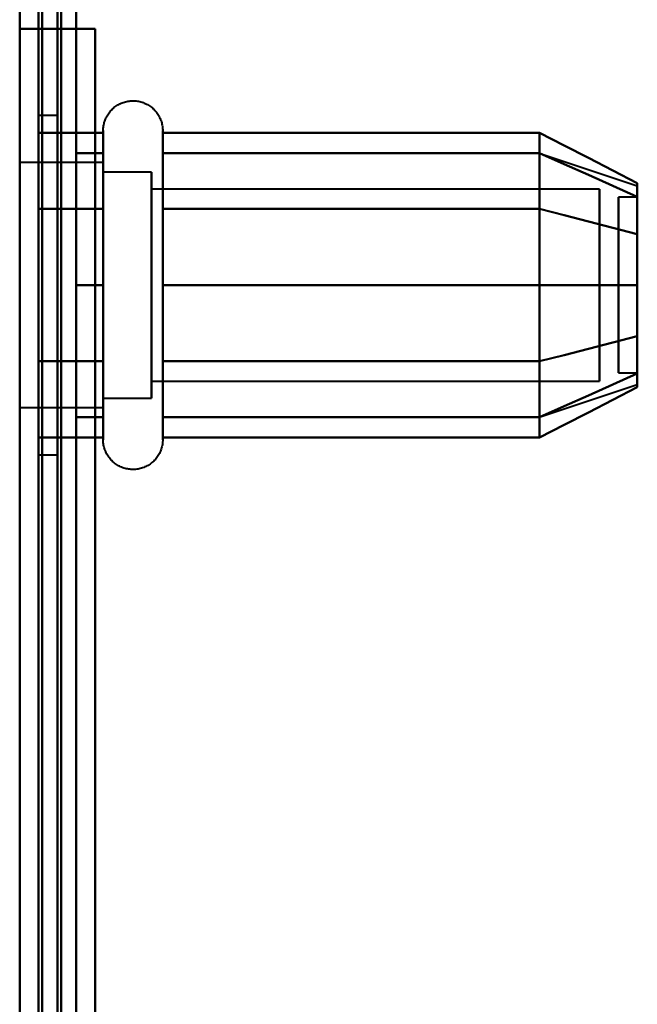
# Model space of a CAD drawing. Header units: millimetres. Extents: x -1352 to 2139, y -120 to 1046.
# Tile 13 of 77: x -585 to -569, y 265 to 291. Entities that reach past the tile are written whole.
import ezdxf

# ---------------------------------------------------------------- set-up
doc = ezdxf.new("R2010")
doc.units = ezdxf.units.MM
doc.layers.add('G-IMPT', color=8, linetype='Continuous', lineweight=40)

# ---------------------------------------------------------------- blocks, each defined once
blk = doc.blocks.new('NEXA 1000 CALQUES_dwg-755156-Avant')
at = {"layer": 'G-IMPT'}
for p, q in [((-585, 972.772), (-585, 128.972)), ((-584.5, 184.872), (-584.5, 501.872)), ((-584.5, 501.872), (-584.5, 184.872)), ((-584.5, 501.872), (-584.5, 184.872)), ((-584.5, 184.872), (-584.5, 343.372)), ((-584.4, 291.172), (-585, 291.172)), ((-585, 291.172), (-584.4, 291.172)), ((-585, 287.872), (-585, 291.172)), ((-584, 288.872), (-584.5, 288.872)), ((-584.5, 279.872), (-584.5, 288.872)), ((-584.5, 279.872), (-584.5, 288.872)), ((-584.5, 288.872), (-584.5, 284.372)), ((-584.5, 288.872), (-584.5, 284.372)), ((-584, 284.372), (-584, 288.872)), ((-584, 288.872), (-584, 284.372)), ((-582.785, 286.422), (-582.785, 288.472)), ((-582.785, 286.422), (-582.785, 288.472)), ((-581.204, 288.472), (-581.204, 286.422)), ((-581.204, 288.472), (-581.204, 286.422)), ((-582.785, 282.322), (-582.785, 287.923)), ((-582.785, 280.272), (-582.785, 287.923)), ((-581.204, 287.923), (-581.204, 282.322)), ((-581.204, 287.923), (-581.204, 280.272)), ((-571.189, 287.867), (-568.611, 287.008)), ((-582.785, 287.622), (-585, 287.622)), ((-582.785, 287.622), (-585, 287.622)), ((-582.785, 287.622), (-582.785, 282.747)), ((-582.785, 285.997), (-582.785, 287.622)), ((-582.785, 287.622), (-582.785, 281.558)), ((-582.785, 285.997), (-582.785, 287.622)), ((-581.5, 287.372), (-582.785, 287.372)), ((-581.5, 287.372), (-582.785, 287.372)), ((-582.785, 287.372), (-582.785, 282.872)), ((-582.785, 282.872), (-582.785, 287.372)), ((-582.785, 287.372), (-582.785, 281.774)), ((-582.785, 281.774), (-582.785, 287.372)), ((-581.5, 287.372), (-581.5, 281.774)), ((-581.5, 282.872), (-581.5, 287.372)), ((-581.5, 287.372), (-581.5, 282.872)), ((-581.5, 281.774), (-581.5, 287.372)), ((-582.785, 281.122), (-582.785, 287.187)), ((-582.785, 287.187), (-582.785, 281.122)), ((-582.785, 282.747), (-582.785, 287.187)), ((-582.785, 286.97), (-582.785, 281.372)), ((-582.785, 281.372), (-582.785, 286.97)), ((-581.5, 286.97), (-581.5, 281.372)), ((-581.5, 282.872), (-581.5, 286.97)), ((-569.611, 286.921), (-581.5, 286.921)), ((-569.611, 286.921), (-581.5, 286.921)), ((-581.5, 286.921), (-581.5, 282.165)), ((-581.5, 282.165), (-581.5, 286.921)), ((-581.5, 286.921), (-581.5, 283.098)), ((-581.5, 283.098), (-581.5, 286.921)), ((-569.611, 286.921), (-569.611, 282.165)), ((-569.611, 282.165), (-569.611, 286.921)), ((-569.611, 286.921), (-569.611, 283.098)), ((-569.611, 283.098), (-569.611, 286.921)), ((-581.5, 286.579), (-581.5, 281.824)), ((-581.5, 281.824), (-581.5, 286.579)), ((-569.611, 286.579), (-569.611, 281.824)), ((-569.611, 281.824), (-569.611, 286.579)), ((-568.611, 286.702), (-569.111, 286.702)), ((-568.611, 286.702), (-569.111, 286.702)), ((-569.111, 284.14), (-569.111, 286.702)), ((-569.111, 286.702), (-569.111, 284.14)), ((-569.111, 283.414), (-569.111, 286.702)), ((-569.111, 286.702), (-569.111, 283.414)), ((-568.611, 284.14), (-568.611, 286.702)), ((-568.611, 286.702), (-568.611, 284.14)), ((-568.611, 283.414), (-568.611, 286.702)), ((-568.611, 286.702), (-568.611, 283.414)), ((-582.785, 280.272), (-582.785, 286.422)), ((-582.785, 280.822), (-582.785, 286.422)), ((-581.204, 286.422), (-581.204, 280.272)), ((-581.204, 286.422), (-581.204, 280.822)), ((-582.785, 285.997), (-582.785, 281.122)), ((-582.785, 281.558), (-582.785, 285.997)), ((-582.785, 281.122), (-582.785, 285.997)), ((-582.785, 285.872), (-582.785, 281.372)), ((-582.785, 281.372), (-582.785, 285.872)), ((-581.5, 281.774), (-581.5, 285.872)), ((-581.5, 285.872), (-581.5, 281.372)), ((-581.5, 285.646), (-581.5, 281.824)), ((-581.5, 281.824), (-581.5, 285.646)), ((-569.611, 285.646), (-569.611, 281.824)), ((-569.611, 281.824), (-569.611, 285.646)), ((-569.111, 282.042), (-569.111, 285.331)), ((-569.111, 285.331), (-569.111, 282.042)), ((-568.611, 282.042), (-568.611, 285.331)), ((-568.611, 285.331), (-568.611, 282.042)), ((-569.111, 282.042), (-569.111, 284.604)), ((-569.111, 284.604), (-569.111, 282.042)), ((-568.611, 282.042), (-568.611, 284.604)), ((-568.611, 284.604), (-568.611, 282.042)), ((-584.5, 284.372), (-584.5, 279.872)), ((-584, 279.872), (-584, 284.372)), ((-584, 284.372), (-584, 279.872)), ((-581.5, 281.372), (-581.5, 282.872)), ((-581.5, 281.372), (-581.5, 282.872)), ((-569.111, 282.042), (-568.611, 282.042)), ((-569.111, 282.042), (-568.611, 282.042)), ((-581.5, 281.824), (-569.611, 281.824)), ((-581.5, 281.824), (-569.611, 281.824)), ((-571.189, 280.877), (-568.611, 281.737)), ((-582.785, 281.372), (-581.5, 281.372)), ((-582.785, 281.372), (-581.5, 281.372)), ((-585, 281.122), (-582.785, 281.122)), ((-585, 281.122), (-582.785, 281.122)), ((-584.5, 279.872), (-584, 279.872))]:
    blk.add_line(p, q, dxfattribs=at)
at = {"layer": 'G-IMPT', "flags": 128}
for points in [[(-585, 972.772), (-585, 761.822), (-585, 550.872), (-585, 339.922), (-585, 128.972)], [(-585, 128.972), (-585, 339.922), (-585, 550.872), (-585, 761.822), (-585, 972.772)], [(-584.5, 972.772), (-584.5, 761.822), (-584.5, 550.872), (-584.5, 339.922), (-584.5, 128.972)], [(-584.4, 128.972), (-584.4, 339.922), (-584.4, 550.872), (-584.4, 761.822), (-584.4, 972.772)], [(-584.4, 972.772), (-584.4, 761.822), (-584.4, 550.872), (-584.4, 339.922), (-584.4, 128.972)], [(-584.4, 128.972), (-584.4, 339.922), (-584.4, 550.872), (-584.4, 761.822), (-584.4, 972.772)], [(-584.5, 129.472), (-584.5, 340.172), (-584.5, 550.872), (-584.5, 761.572), (-584.5, 972.272)], [(-584.5, 972.272), (-584.5, 761.572), (-584.5, 550.872), (-584.5, 340.172), (-584.5, 129.472)], [(-584.5, 129.472), (-584.5, 340.172), (-584.5, 550.872), (-584.5, 761.572), (-584.5, 972.272)], [(-584.5, 972.272), (-584.5, 761.572), (-584.5, 550.872), (-584.5, 340.172), (-584.5, 129.472)], [(-584.5, 129.472), (-584.5, 340.172), (-584.5, 550.872), (-584.5, 761.572), (-584.5, 972.272)], [(-584.5, 972.272), (-584.5, 761.572), (-584.5, 550.872), (-584.5, 340.172), (-584.5, 129.472)], [(-584, 129.472), (-584, 340.172), (-584, 550.872), (-584, 761.572), (-584, 972.272)], [(-584, 972.272), (-584, 761.572), (-584, 550.872), (-584, 340.172), (-584, 129.472)], [(-584, 129.472), (-584, 340.172), (-584, 550.872), (-584, 761.572), (-584, 972.272)], [(-583.9, 972.272), (-583.9, 761.572), (-583.9, 550.872), (-583.9, 340.172), (-583.9, 129.472)], [(-583.9, 129.472), (-583.9, 340.172), (-583.9, 550.872), (-583.9, 761.572), (-583.9, 972.272)], [(-583.9, 972.272), (-583.9, 761.572), (-583.9, 550.872), (-583.9, 340.172), (-583.9, 129.472)], [(-584.5, 128.972), (-584.5, 331.172), (-584.5, 533.372), (-584.5, 735.572), (-584.5, 937.772)], [(-584.4, 128.972), (-584.4, 331.172), (-584.4, 533.372), (-584.4, 735.572), (-584.4, 937.772)], [(-584.4, 937.772), (-584.4, 735.572), (-584.4, 533.372), (-584.4, 331.172), (-584.4, 128.972)], [(-584.4, 937.772), (-584.4, 735.572), (-584.4, 533.372), (-584.4, 331.172), (-584.4, 128.972)], [(-583.5, 937.272), (-583.5, 735.322), (-583.5, 533.372), (-583.5, 331.422), (-583.5, 129.472)], [(-583.5, 129.472), (-583.5, 331.422), (-583.5, 533.372), (-583.5, 735.322), (-583.5, 937.272)], [(-583.5, 937.272), (-583.5, 735.322), (-583.5, 533.372), (-583.5, 331.422), (-583.5, 129.472)], [(-583.5, 129.472), (-583.5, 331.422), (-583.5, 533.372), (-583.5, 735.322), (-583.5, 937.272)], [(-585, 291.172), (-585, 421.022), (-585, 550.872), (-585, 680.722), (-585, 810.572)], [(-585, 810.572), (-585, 680.722), (-585, 550.872), (-585, 421.022), (-585, 291.172)], [(-584.5, 810.572), (-584.5, 680.722), (-584.5, 550.872), (-584.5, 421.022), (-584.5, 291.172)], [(-584.4, 291.172), (-584.4, 421.022), (-584.4, 550.872), (-584.4, 680.722), (-584.4, 810.572)], [(-584.4, 810.572), (-584.4, 680.722), (-584.4, 550.872), (-584.4, 421.022), (-584.4, 291.172)], [(-584.4, 291.172), (-584.4, 421.022), (-584.4, 550.872), (-584.4, 680.722), (-584.4, 810.572)], [(-583.5, 291.172), (-583.5, 421.022), (-583.5, 550.872), (-583.5, 680.722), (-583.5, 810.572)], [(-583.5, 810.572), (-583.5, 680.722), (-583.5, 550.872), (-583.5, 421.022), (-583.5, 291.172)], [(-583.5, 291.172), (-583.5, 421.022), (-583.5, 550.872), (-583.5, 680.722), (-583.5, 810.572)], [(-583.5, 810.572), (-583.5, 680.722), (-583.5, 550.872), (-583.5, 421.022), (-583.5, 291.172)], [(-584.5, 318.372), (-584.5, 288.372), (-584.5, 258.372), (-584.5, 228.372), (-584.5, 198.372)], [(-584.5, 198.372), (-584.5, 228.372), (-584.5, 258.372), (-584.5, 288.372), (-584.5, 318.372)], [(-584.5, 198.372), (-584.5, 228.372), (-584.5, 258.372), (-584.5, 288.372), (-584.5, 318.372)], [(-584.5, 318.372), (-584.5, 288.372), (-584.5, 258.372), (-584.5, 228.372), (-584.5, 198.372)], [(-583.5, 318.372), (-583.5, 288.372), (-583.5, 258.372), (-583.5, 228.372), (-583.5, 198.372)], [(-583.5, 198.372), (-583.5, 228.372), (-583.5, 258.372), (-583.5, 288.372), (-583.5, 318.372)], [(-583.5, 198.372), (-583.5, 228.372), (-583.5, 258.372), (-583.5, 288.372), (-583.5, 318.372)], [(-583.5, 318.372), (-583.5, 288.372), (-583.5, 258.372), (-583.5, 228.372), (-583.5, 198.372)], [(-585, 225.572), (-585, 241.972), (-585, 258.372), (-585, 274.772), (-585, 291.172)], [(-583, 291.172), (-583.5, 291.172), (-584, 291.172), (-584.5, 291.172), (-585, 291.172)], [(-585, 291.172), (-584.5, 291.172), (-584, 291.172), (-583.5, 291.172), (-583, 291.172)], [(-584.5, 291.172), (-584.487, 291.172), (-584.475, 291.172), (-584.462, 291.172), (-584.45, 291.172)], [(-583, 291.172), (-583.375, 291.172), (-583.75, 291.172), (-584.125, 291.172), (-584.5, 291.172)], [(-584.5, 225.572), (-584.5, 241.972), (-584.5, 258.372), (-584.5, 274.772), (-584.5, 291.172)], [(-584.5, 291.172), (-584.125, 291.172), (-583.75, 291.172), (-583.375, 291.172), (-583, 291.172)], [(-584.5, 291.172), (-584.5, 274.772), (-584.5, 258.372), (-584.5, 241.972), (-584.5, 225.572)], [(-584.45, 291.172), (-584.212, 291.172), (-583.975, 291.172), (-583.737, 291.172), (-583.5, 291.172)], [(-583.5, 291.172), (-583.725, 291.172), (-583.95, 291.172), (-584.175, 291.172), (-584.4, 291.172)], [(-584.4, 291.172), (-584.05, 291.172), (-583.7, 291.172), (-583.35, 291.172), (-583, 291.172)], [(-583, 291.172), (-583.35, 291.172), (-583.7, 291.172), (-584.05, 291.172), (-584.4, 291.172)], [(-583.5, 291.172), (-583.375, 291.172), (-583.25, 291.172), (-583.125, 291.172), (-583, 291.172)], [(-583, 291.172), (-583.125, 291.172), (-583.25, 291.172), (-583.375, 291.172), (-583.5, 291.172)], [(-583, 291.172), (-583, 274.772), (-583, 258.372), (-583, 241.972), (-583, 225.572)], [(-583, 225.572), (-583, 241.972), (-583, 258.372), (-583, 274.772), (-583, 291.172)], [(-583, 291.172), (-583, 274.772), (-583, 258.372), (-583, 241.972), (-583, 225.572)], [(-583, 225.572), (-583, 241.972), (-583, 258.372), (-583, 274.772), (-583, 291.172)], [(-583, 225.572), (-583, 241.972), (-583, 258.372), (-583, 274.772), (-583, 291.172)], [(-583, 291.172), (-583, 274.772), (-583, 258.372), (-583, 241.972), (-583, 225.572)], [(-582.785, 288.472), (-582.785, 288.504), (-582.783, 288.535), (-582.779, 288.567), (-582.775, 288.598), (-582.769, 288.629), (-582.762, 288.66), (-582.754, 288.691), (-582.745, 288.721), (-582.734, 288.751), (-582.723, 288.78), (-582.71, 288.809), (-582.696, 288.837), (-582.681, 288.865), (-582.664, 288.892), (-582.647, 288.919), (-582.629, 288.944), (-582.609, 288.969), (-582.589, 288.993), (-582.568, 289.017), (-582.545, 289.039), (-582.522, 289.061), (-582.498, 289.082), (-582.474, 289.101), (-582.448, 289.12), (-582.422, 289.137), (-582.395, 289.154), (-582.367, 289.169), (-582.339, 289.184), (-582.31, 289.197), (-582.281, 289.209), (-582.251, 289.22), (-582.221, 289.23), (-582.191, 289.238), (-582.16, 289.245), (-582.129, 289.251), (-582.098, 289.256), (-582.066, 289.259), (-582.035, 289.262), (-582.003, 289.263), (-581.972, 289.262), (-581.94, 289.261), (-581.909, 289.258), (-581.877, 289.254), (-581.846, 289.249), (-581.815, 289.242), (-581.784, 289.234), (-581.754, 289.225), (-581.724, 289.215), (-581.695, 289.204), (-581.666, 289.191), (-581.637, 289.177), (-581.609, 289.162), (-581.582, 289.146), (-581.555, 289.129), (-581.53, 289.111), (-581.504, 289.092), (-581.48, 289.072), (-581.456, 289.051), (-581.434, 289.029), (-581.412, 289.006), (-581.391, 288.982), (-581.371, 288.958), (-581.352, 288.933), (-581.334, 288.907), (-581.317, 288.88), (-581.302, 288.852), (-581.287, 288.824), (-581.273, 288.796), (-581.261, 288.767), (-581.25, 288.737), (-581.24, 288.707), (-581.231, 288.677), (-581.224, 288.646), (-581.217, 288.615), (-581.212, 288.584), (-581.208, 288.552), (-581.206, 288.521), (-581.204, 288.489), (-581.204, 288.472)], [(-582.785, 288.472), (-582.785, 288.504), (-582.783, 288.535), (-582.779, 288.567), (-582.775, 288.598), (-582.769, 288.629), (-582.762, 288.66), (-582.754, 288.691), (-582.745, 288.721), (-582.734, 288.751), (-582.723, 288.78), (-582.71, 288.809), (-582.696, 288.837), (-582.681, 288.865), (-582.664, 288.892), (-582.647, 288.919), (-582.629, 288.944), (-582.609, 288.969), (-582.589, 288.993), (-582.568, 289.017), (-582.545, 289.039), (-582.522, 289.061), (-582.498, 289.082), (-582.474, 289.101), (-582.448, 289.12), (-582.422, 289.137), (-582.395, 289.154), (-582.367, 289.169), (-582.339, 289.184), (-582.31, 289.197), (-582.281, 289.209), (-582.251, 289.22), (-582.221, 289.23), (-582.191, 289.238), (-582.16, 289.245), (-582.129, 289.251), (-582.098, 289.256), (-582.066, 289.259), (-582.035, 289.262), (-582.003, 289.263), (-581.972, 289.262), (-581.94, 289.261), (-581.909, 289.258), (-581.877, 289.254), (-581.846, 289.249), (-581.815, 289.242), (-581.784, 289.234), (-581.754, 289.225), (-581.724, 289.215), (-581.695, 289.204), (-581.666, 289.191), (-581.637, 289.177), (-581.609, 289.162), (-581.582, 289.146), (-581.555, 289.129), (-581.53, 289.111), (-581.504, 289.092), (-581.48, 289.072), (-581.456, 289.051), (-581.434, 289.029), (-581.412, 289.006), (-581.391, 288.982), (-581.371, 288.958), (-581.352, 288.933), (-581.334, 288.907), (-581.317, 288.88), (-581.302, 288.852), (-581.287, 288.824), (-581.273, 288.796), (-581.261, 288.767), (-581.25, 288.737), (-581.24, 288.707), (-581.231, 288.677), (-581.224, 288.646), (-581.217, 288.615), (-581.212, 288.584), (-581.208, 288.552), (-581.206, 288.521), (-581.204, 288.489), (-581.204, 288.472)], [(-582.785, 288.414), (-583.214, 288.414), (-583.643, 288.414), (-584.071, 288.414), (-584.5, 288.414)], [(-584.5, 288.414), (-584.5, 287.909), (-584.5, 287.403), (-584.5, 286.898), (-584.5, 286.393)], [(-584.5, 286.393), (-584.5, 286.898), (-584.5, 287.403), (-584.5, 287.909), (-584.5, 288.414)], [(-584.5, 288.414), (-584.071, 288.414), (-583.643, 288.414), (-583.214, 288.414), (-582.785, 288.414)], [(-584.5, 288.414), (-584.5, 287.909), (-584.5, 287.403), (-584.5, 286.898), (-584.5, 286.393)], [(-584.5, 286.393), (-584.5, 286.898), (-584.5, 287.403), (-584.5, 287.909), (-584.5, 288.414)], [(-582.785, 288.472), (-582.785, 288.469), (-582.785, 288.459), (-582.785, 288.443), (-582.785, 288.42), (-582.785, 288.391), (-582.785, 288.355), (-582.785, 288.313), (-582.785, 288.264), (-582.785, 288.209), (-582.785, 288.149), (-582.785, 288.082), (-582.785, 288.009), (-582.785, 287.93), (-582.785, 287.846), (-582.785, 287.756), (-582.785, 287.661), (-582.785, 287.56), (-582.785, 287.455), (-582.785, 287.344), (-582.785, 287.229), (-582.785, 287.109), (-582.785, 286.985), (-582.785, 286.856), (-582.785, 286.724), (-582.785, 286.588), (-582.785, 286.448), (-582.785, 286.422)], [(-582.785, 282.322), (-582.785, 282.466), (-582.785, 282.613), (-582.785, 282.762), (-582.785, 282.914), (-582.785, 283.069), (-582.785, 283.225), (-582.785, 283.383), (-582.785, 283.543), (-582.785, 283.705), (-582.785, 283.867), (-582.785, 284.03), (-582.785, 284.194), (-582.785, 284.358), (-582.785, 284.522), (-582.785, 284.685), (-582.785, 284.848), (-582.785, 285.011), (-582.785, 285.172), (-582.785, 285.333), (-582.785, 285.491), (-582.785, 285.648), (-582.785, 285.803), (-582.785, 285.955), (-582.785, 286.105), (-582.785, 286.252), (-582.785, 286.397), (-582.785, 286.538), (-582.785, 286.675), (-582.785, 286.809), (-582.785, 286.939), (-582.785, 287.065), (-582.785, 287.186), (-582.785, 287.303), (-582.785, 287.415), (-582.785, 287.523), (-582.785, 287.625), (-582.785, 287.723), (-582.785, 287.814), (-582.785, 287.901), (-582.785, 287.981), (-582.785, 288.056), (-582.785, 288.125), (-582.785, 288.188), (-582.785, 288.245), (-582.785, 288.296), (-582.785, 288.34), (-582.785, 288.378), (-582.785, 288.41), (-582.785, 288.435), (-582.785, 288.454), (-582.785, 288.466), (-582.785, 288.472)], [(-582.785, 288.472), (-582.785, 288.469), (-582.785, 288.459), (-582.785, 288.443), (-582.785, 288.42), (-582.785, 288.391), (-582.785, 288.355), (-582.785, 288.313), (-582.785, 288.264), (-582.785, 288.209), (-582.785, 288.149), (-582.785, 288.082), (-582.785, 288.009), (-582.785, 287.93), (-582.785, 287.923)], [(-582.785, 280.822), (-582.785, 280.906), (-582.785, 280.997), (-582.785, 281.093), (-582.785, 281.194), (-582.785, 281.3), (-582.785, 281.411), (-582.785, 281.526), (-582.785, 281.647), (-582.785, 281.771), (-582.785, 281.9), (-582.785, 282.033), (-582.785, 282.169), (-582.785, 282.31), (-582.785, 282.453), (-582.785, 282.599), (-582.785, 282.749), (-582.785, 282.9), (-582.785, 283.055), (-582.785, 283.211), (-582.785, 283.369), (-582.785, 283.529), (-582.785, 283.69), (-582.785, 283.852), (-582.785, 284.015), (-582.785, 284.179), (-582.785, 284.343), (-582.785, 284.507), (-582.785, 284.671), (-582.785, 284.834), (-582.785, 284.996), (-582.785, 285.158), (-582.785, 285.318), (-582.785, 285.477), (-582.785, 285.634), (-582.785, 285.789), (-582.785, 285.942), (-582.785, 286.092), (-582.785, 286.239), (-582.785, 286.384), (-582.785, 286.525), (-582.785, 286.663), (-582.785, 286.797), (-582.785, 286.927), (-582.785, 287.054), (-582.785, 287.175), (-582.785, 287.293), (-582.785, 287.406), (-582.785, 287.513), (-582.785, 287.616), (-582.785, 287.714), (-582.785, 287.806), (-582.785, 287.893), (-582.785, 287.974), (-582.785, 288.05), (-582.785, 288.119), (-582.785, 288.183), (-582.785, 288.24), (-582.785, 288.292), (-582.785, 288.337), (-582.785, 288.375), (-582.785, 288.408), (-582.785, 288.433), (-582.785, 288.453), (-582.785, 288.465), (-582.785, 288.472), (-582.785, 288.472)], [(-582.785, 286.393), (-582.785, 286.898), (-582.785, 287.403), (-582.785, 287.909), (-582.785, 288.414)], [(-582.785, 288.414), (-582.785, 287.909), (-582.785, 287.403), (-582.785, 286.898), (-582.785, 286.393)], [(-581.204, 288.472), (-581.204, 288.469), (-581.204, 288.459), (-581.204, 288.443), (-581.204, 288.42), (-581.204, 288.391), (-581.204, 288.355), (-581.204, 288.313), (-581.204, 288.264), (-581.204, 288.209), (-581.204, 288.149), (-581.204, 288.082), (-581.204, 288.009), (-581.204, 287.93), (-581.204, 287.846), (-581.204, 287.756), (-581.204, 287.661), (-581.204, 287.56), (-581.204, 287.455), (-581.204, 287.344), (-581.204, 287.229), (-581.204, 287.109), (-581.204, 286.985), (-581.204, 286.856), (-581.204, 286.724), (-581.204, 286.588), (-581.204, 286.448), (-581.204, 286.305), (-581.204, 286.159), (-581.204, 286.01), (-581.204, 285.858), (-581.204, 285.704), (-581.204, 285.548), (-581.204, 285.39), (-581.204, 285.23), (-581.204, 285.069), (-581.204, 284.907), (-581.204, 284.744), (-581.204, 284.58), (-581.204, 284.417), (-581.204, 284.253), (-581.204, 284.089), (-581.204, 283.925), (-581.204, 283.763), (-581.204, 283.601), (-581.204, 283.441), (-581.204, 283.282), (-581.204, 283.125), (-581.204, 282.969), (-581.204, 282.817), (-581.204, 282.666), (-581.204, 282.518), (-581.204, 282.374), (-581.204, 282.322)], [(-581.204, 286.422), (-581.204, 286.563), (-581.204, 286.7), (-581.204, 286.833), (-581.204, 286.962), (-581.204, 287.087), (-581.204, 287.208), (-581.204, 287.324), (-581.204, 287.435), (-581.204, 287.542), (-581.204, 287.643), (-581.204, 287.739), (-581.204, 287.83), (-581.204, 287.916), (-581.204, 287.995), (-581.204, 288.069), (-581.204, 288.137), (-581.204, 288.199), (-581.204, 288.255), (-581.204, 288.304), (-581.204, 288.348), (-581.204, 288.385), (-581.204, 288.415), (-581.204, 288.439), (-581.204, 288.457), (-581.204, 288.468), (-581.204, 288.472)], [(-581.204, 288.472), (-581.204, 288.469), (-581.204, 288.459), (-581.204, 288.443), (-581.204, 288.42), (-581.204, 288.391), (-581.204, 288.355), (-581.204, 288.313), (-581.204, 288.264), (-581.204, 288.209), (-581.204, 288.149), (-581.204, 288.082), (-581.204, 288.009), (-581.204, 287.93), (-581.204, 287.846), (-581.204, 287.756), (-581.204, 287.661), (-581.204, 287.56), (-581.204, 287.455), (-581.204, 287.344), (-581.204, 287.229), (-581.204, 287.109), (-581.204, 286.985), (-581.204, 286.856), (-581.204, 286.724), (-581.204, 286.588), (-581.204, 286.448), (-581.204, 286.305), (-581.204, 286.159), (-581.204, 286.01), (-581.204, 285.858), (-581.204, 285.704), (-581.204, 285.548), (-581.204, 285.39), (-581.204, 285.23), (-581.204, 285.069), (-581.204, 284.907), (-581.204, 284.744), (-581.204, 284.58), (-581.204, 284.417), (-581.204, 284.253), (-581.204, 284.089), (-581.204, 283.925), (-581.204, 283.763), (-581.204, 283.601), (-581.204, 283.441), (-581.204, 283.282), (-581.204, 283.125), (-581.204, 282.969), (-581.204, 282.817), (-581.204, 282.666), (-581.204, 282.518), (-581.204, 282.374), (-581.204, 282.232), (-581.204, 282.094), (-581.204, 281.959), (-581.204, 281.829), (-581.204, 281.702), (-581.204, 281.58), (-581.204, 281.462), (-581.204, 281.349), (-581.204, 281.241), (-581.204, 281.137), (-581.204, 281.039), (-581.204, 280.946), (-581.204, 280.859), (-581.204, 280.822)], [(-581.204, 287.923), (-581.204, 288.002), (-581.204, 288.075), (-581.204, 288.143), (-581.204, 288.204), (-581.204, 288.26), (-581.204, 288.309), (-581.204, 288.351), (-581.204, 288.388), (-581.204, 288.418), (-581.204, 288.441), (-581.204, 288.458), (-581.204, 288.468), (-581.204, 288.472)], [(-581.204, 286.393), (-581.204, 286.898), (-581.204, 287.403), (-581.204, 287.909), (-581.204, 288.414)], [(-581.204, 288.414), (-578.704, 288.414), (-576.204, 288.414), (-573.704, 288.414), (-571.204, 288.414)], [(-571.204, 288.414), (-573.704, 288.414), (-576.204, 288.414), (-578.704, 288.414), (-581.204, 288.414)], [(-581.204, 288.414), (-581.204, 287.909), (-581.204, 287.403), (-581.204, 286.898), (-581.204, 286.393)], [(-571.204, 286.393), (-571.204, 286.898), (-571.204, 287.403), (-571.204, 287.909), (-571.204, 288.414)], [(-571.204, 288.414), (-570.556, 288.081), (-569.908, 287.748), (-569.259, 287.414), (-568.611, 287.081)], [(-568.611, 287.081), (-569.259, 287.414), (-569.908, 287.748), (-570.556, 288.081), (-571.204, 288.414)], [(-571.204, 288.414), (-571.204, 287.909), (-571.204, 287.403), (-571.204, 286.898), (-571.204, 286.393)], [(-571.204, 288.414), (-571.204, 287.909), (-571.204, 287.403), (-571.204, 286.898), (-571.204, 286.393)], [(-571.204, 286.393), (-571.204, 286.898), (-571.204, 287.403), (-571.204, 287.909), (-571.204, 288.414)], [(-585, 287.872), (-585, 273.122), (-585, 258.372), (-585, 243.622), (-585, 228.872)], [(-583.5, 284.372), (-583.5, 285.247), (-583.5, 286.122), (-583.5, 286.997), (-583.5, 287.872)], [(-583.5, 287.872), (-583.5, 286.997), (-583.5, 286.122), (-583.5, 285.247), (-583.5, 284.372)], [(-583.5, 284.372), (-583.5, 285.247), (-583.5, 286.122), (-583.5, 286.997), (-583.5, 287.872)], [(-583.5, 287.872), (-583.321, 287.872), (-583.143, 287.872), (-582.964, 287.872), (-582.785, 287.872)], [(-582.785, 287.872), (-582.964, 287.872), (-583.143, 287.872), (-583.321, 287.872), (-583.5, 287.872)], [(-583.5, 287.872), (-583.321, 287.872), (-583.143, 287.872), (-582.964, 287.872), (-582.785, 287.872)], [(-582.785, 287.872), (-582.964, 287.872), (-583.143, 287.872), (-583.321, 287.872), (-583.5, 287.872)], [(-583.5, 287.872), (-583.5, 286.997), (-583.5, 286.122), (-583.5, 285.247), (-583.5, 284.372)], [(-582.785, 287.923), (-582.785, 287.838), (-582.785, 287.748), (-582.785, 287.652), (-582.785, 287.551), (-582.785, 287.445), (-582.785, 287.334), (-582.785, 287.218), (-582.785, 287.098), (-582.785, 286.973), (-582.785, 286.844), (-582.785, 286.712), (-582.785, 286.575), (-582.785, 286.435), (-582.785, 286.292), (-582.785, 286.145), (-582.785, 285.996), (-582.785, 285.844), (-582.785, 285.69), (-582.785, 285.534), (-582.785, 285.376), (-582.785, 285.216), (-582.785, 285.055), (-582.785, 284.892), (-582.785, 284.729), (-582.785, 284.566), (-582.785, 284.402), (-582.785, 284.238), (-582.785, 284.074), (-582.785, 283.911), (-582.785, 283.748), (-582.785, 283.587), (-582.785, 283.426), (-582.785, 283.268), (-582.785, 283.111), (-582.785, 282.956), (-582.785, 282.803), (-582.785, 282.653), (-582.785, 282.505), (-582.785, 282.361), (-582.785, 282.219), (-582.785, 282.082), (-582.785, 281.948), (-582.785, 281.817), (-582.785, 281.691), (-582.785, 281.569), (-582.785, 281.452), (-582.785, 281.339), (-582.785, 281.231), (-582.785, 281.128), (-582.785, 281.031), (-582.785, 280.938), (-582.785, 280.851), (-582.785, 280.77), (-582.785, 280.695), (-582.785, 280.625), (-582.785, 280.562), (-582.785, 280.504), (-582.785, 280.453), (-582.785, 280.408), (-582.785, 280.369), (-582.785, 280.337), (-582.785, 280.311), (-582.785, 280.292), (-582.785, 280.279), (-582.785, 280.273), (-582.785, 280.272)], [(-582.785, 287.872), (-582.785, 286.997), (-582.785, 286.122), (-582.785, 285.247), (-582.785, 284.372)], [(-582.785, 284.372), (-582.785, 285.247), (-582.785, 286.122), (-582.785, 286.997), (-582.785, 287.872)], [(-581.204, 280.272), (-581.204, 280.276), (-581.204, 280.285), (-581.204, 280.302), (-581.204, 280.325), (-581.204, 280.354), (-581.204, 280.39), (-581.204, 280.432), (-581.204, 280.48), (-581.204, 280.535), (-581.204, 280.596), (-581.204, 280.663), (-581.204, 280.736), (-581.204, 280.814), (-581.204, 280.899), (-581.204, 280.988), (-581.204, 281.084), (-581.204, 281.184), (-581.204, 281.29), (-581.204, 281.4), (-581.204, 281.516), (-581.204, 281.636), (-581.204, 281.76), (-581.204, 281.888), (-581.204, 282.021), (-581.204, 282.157), (-581.204, 282.297), (-581.204, 282.44), (-581.204, 282.586), (-581.204, 282.735), (-581.204, 282.887), (-581.204, 283.041), (-581.204, 283.197), (-581.204, 283.355), (-581.204, 283.514), (-581.204, 283.675), (-581.204, 283.838), (-581.204, 284.001), (-581.204, 284.164), (-581.204, 284.328), (-581.204, 284.492), (-581.204, 284.656), (-581.204, 284.819), (-581.204, 284.982), (-581.204, 285.143), (-581.204, 285.304), (-581.204, 285.463), (-581.204, 285.62), (-581.204, 285.775), (-581.204, 285.928), (-581.204, 286.079), (-581.204, 286.226), (-581.204, 286.371), (-581.204, 286.513), (-581.204, 286.651), (-581.204, 286.785), (-581.204, 286.916), (-581.204, 287.042), (-581.204, 287.165), (-581.204, 287.282), (-581.204, 287.396), (-581.204, 287.504), (-581.204, 287.607), (-581.204, 287.705), (-581.204, 287.798), (-581.204, 287.886), (-581.204, 287.923)], [(-581.204, 284.372), (-581.204, 285.247), (-581.204, 286.122), (-581.204, 286.997), (-581.204, 287.872)], [(-581.204, 287.872), (-578.704, 287.872), (-576.204, 287.872), (-573.704, 287.872), (-571.204, 287.872)], [(-571.204, 287.872), (-573.704, 287.872), (-576.204, 287.872), (-578.704, 287.872), (-581.204, 287.872)], [(-581.204, 287.872), (-578.704, 287.872), (-576.204, 287.872), (-573.704, 287.872), (-571.204, 287.872)], [(-571.204, 287.872), (-573.704, 287.872), (-576.204, 287.872), (-578.704, 287.872), (-581.204, 287.872)], [(-581.204, 287.872), (-581.204, 286.997), (-581.204, 286.122), (-581.204, 285.247), (-581.204, 284.372)], [(-571.204, 284.372), (-571.204, 285.247), (-571.204, 286.122), (-571.204, 286.997), (-571.204, 287.872)], [(-571.204, 287.872), (-570.556, 287.584), (-569.908, 287.295), (-569.259, 287.007), (-568.611, 286.718)], [(-568.611, 286.718), (-569.259, 287.007), (-569.908, 287.295), (-570.556, 287.584), (-571.204, 287.872)], [(-571.204, 287.872), (-570.556, 287.584), (-569.908, 287.295), (-569.259, 287.007), (-568.611, 286.718)], [(-568.611, 286.718), (-569.259, 287.007), (-569.908, 287.295), (-570.556, 287.584), (-571.204, 287.872)], [(-571.204, 287.872), (-571.204, 286.997), (-571.204, 286.122), (-571.204, 285.247), (-571.204, 284.372)], [(-571.204, 287.872), (-571.204, 286.997), (-571.204, 286.122), (-571.204, 285.247), (-571.204, 284.372)], [(-571.204, 284.372), (-571.204, 285.247), (-571.204, 286.122), (-571.204, 286.997), (-571.204, 287.872)], [(-584.5, 286.393), (-584.071, 286.393), (-583.643, 286.393), (-583.214, 286.393), (-582.785, 286.393)], [(-582.785, 286.393), (-583.214, 286.393), (-583.643, 286.393), (-584.071, 286.393), (-584.5, 286.393)], [(-584.5, 286.393), (-584.5, 285.383), (-584.5, 284.372), (-584.5, 283.362), (-584.5, 282.352)], [(-584.5, 282.352), (-584.5, 283.362), (-584.5, 284.372), (-584.5, 285.383), (-584.5, 286.393)], [(-584.5, 286.393), (-584.071, 286.393), (-583.643, 286.393), (-583.214, 286.393), (-582.785, 286.393)], [(-582.785, 286.393), (-583.214, 286.393), (-583.643, 286.393), (-584.071, 286.393), (-584.5, 286.393)], [(-584.5, 286.393), (-584.5, 285.383), (-584.5, 284.372), (-584.5, 283.362), (-584.5, 282.352)], [(-584.5, 282.352), (-584.5, 283.362), (-584.5, 284.372), (-584.5, 285.383), (-584.5, 286.393)], [(-582.785, 286.422), (-582.785, 286.279), (-582.785, 286.132), (-582.785, 285.982), (-582.785, 285.83), (-582.785, 285.676), (-582.785, 285.52), (-582.785, 285.361), (-582.785, 285.201), (-582.785, 285.04), (-582.785, 284.878), (-582.785, 284.715), (-582.785, 284.551), (-582.785, 284.387), (-582.785, 284.223), (-582.785, 284.059), (-582.785, 283.896), (-582.785, 283.734), (-582.785, 283.572), (-582.785, 283.412), (-582.785, 283.253), (-582.785, 283.097), (-582.785, 282.942), (-582.785, 282.789), (-582.785, 282.639), (-582.785, 282.492), (-582.785, 282.348), (-582.785, 282.207), (-582.785, 282.069), (-582.785, 281.936), (-582.785, 281.806), (-582.785, 281.68), (-582.785, 281.558), (-582.785, 281.441), (-582.785, 281.329), (-582.785, 281.222), (-582.785, 281.119), (-582.785, 281.022), (-582.785, 280.93), (-582.785, 280.844), (-582.785, 280.763), (-582.785, 280.688), (-582.785, 280.619), (-582.785, 280.556), (-582.785, 280.499), (-582.785, 280.449), (-582.785, 280.404), (-582.785, 280.366), (-582.785, 280.334), (-582.785, 280.309), (-582.785, 280.291), (-582.785, 280.278), (-582.785, 280.273)], [(-582.785, 282.352), (-582.785, 283.362), (-582.785, 284.372), (-582.785, 285.383), (-582.785, 286.393)], [(-582.785, 286.393), (-582.785, 285.383), (-582.785, 284.372), (-582.785, 283.362), (-582.785, 282.352)], [(-581.204, 280.272), (-581.204, 280.276), (-581.204, 280.285), (-581.204, 280.302), (-581.204, 280.325), (-581.204, 280.354), (-581.204, 280.39), (-581.204, 280.432), (-581.204, 280.48), (-581.204, 280.535), (-581.204, 280.596), (-581.204, 280.663), (-581.204, 280.736), (-581.204, 280.814), (-581.204, 280.899), (-581.204, 280.988), (-581.204, 281.084), (-581.204, 281.184), (-581.204, 281.29), (-581.204, 281.4), (-581.204, 281.516), (-581.204, 281.636), (-581.204, 281.76), (-581.204, 281.888), (-581.204, 282.021), (-581.204, 282.157), (-581.204, 282.297), (-581.204, 282.44), (-581.204, 282.586), (-581.204, 282.735), (-581.204, 282.887), (-581.204, 283.041), (-581.204, 283.197), (-581.204, 283.355), (-581.204, 283.514), (-581.204, 283.675), (-581.204, 283.838), (-581.204, 284.001), (-581.204, 284.164), (-581.204, 284.328), (-581.204, 284.492), (-581.204, 284.656), (-581.204, 284.819), (-581.204, 284.982), (-581.204, 285.143), (-581.204, 285.304), (-581.204, 285.463), (-581.204, 285.62), (-581.204, 285.775), (-581.204, 285.928), (-581.204, 286.079), (-581.204, 286.226), (-581.204, 286.371), (-581.204, 286.422)], [(-581.204, 282.352), (-581.204, 283.362), (-581.204, 284.372), (-581.204, 285.383), (-581.204, 286.393)], [(-581.204, 286.393), (-578.704, 286.393), (-576.204, 286.393), (-573.704, 286.393), (-571.204, 286.393)], [(-571.204, 286.393), (-573.704, 286.393), (-576.204, 286.393), (-578.704, 286.393), (-581.204, 286.393)], [(-581.204, 286.393), (-578.704, 286.393), (-576.204, 286.393), (-573.704, 286.393), (-571.204, 286.393)], [(-571.204, 286.393), (-573.704, 286.393), (-576.204, 286.393), (-578.704, 286.393), (-581.204, 286.393)], [(-581.204, 286.393), (-581.204, 285.383), (-581.204, 284.372), (-581.204, 283.362), (-581.204, 282.352)], [(-571.204, 282.352), (-571.204, 283.362), (-571.204, 284.372), (-571.204, 285.383), (-571.204, 286.393)], [(-571.204, 286.393), (-570.556, 286.226), (-569.908, 286.06), (-569.259, 285.893), (-568.611, 285.727)], [(-568.611, 285.727), (-569.259, 285.893), (-569.908, 286.06), (-570.556, 286.226), (-571.204, 286.393)], [(-571.204, 286.393), (-570.556, 286.226), (-569.908, 286.06), (-569.259, 285.893), (-568.611, 285.727)], [(-568.611, 285.727), (-569.259, 285.893), (-569.908, 286.06), (-570.556, 286.226), (-571.204, 286.393)], [(-571.204, 286.393), (-571.204, 285.383), (-571.204, 284.372), (-571.204, 283.362), (-571.204, 282.352)], [(-571.204, 286.393), (-571.204, 285.383), (-571.204, 284.372), (-571.204, 283.362), (-571.204, 282.352)], [(-571.204, 282.352), (-571.204, 283.362), (-571.204, 284.372), (-571.204, 285.383), (-571.204, 286.393)], [(-583.5, 280.872), (-583.5, 281.747), (-583.5, 282.622), (-583.5, 283.497), (-583.5, 284.372)], [(-583.5, 284.372), (-583.5, 283.497), (-583.5, 282.622), (-583.5, 281.747), (-583.5, 280.872)], [(-583.5, 280.872), (-583.5, 281.747), (-583.5, 282.622), (-583.5, 283.497), (-583.5, 284.372)], [(-583.5, 284.372), (-583.321, 284.372), (-583.143, 284.372), (-582.964, 284.372), (-582.785, 284.372)], [(-582.785, 284.372), (-582.964, 284.372), (-583.143, 284.372), (-583.321, 284.372), (-583.5, 284.372)], [(-583.5, 284.372), (-583.321, 284.372), (-583.143, 284.372), (-582.964, 284.372), (-582.785, 284.372)], [(-582.785, 284.372), (-582.964, 284.372), (-583.143, 284.372), (-583.321, 284.372), (-583.5, 284.372)], [(-583.5, 284.372), (-583.5, 283.497), (-583.5, 282.622), (-583.5, 281.747), (-583.5, 280.872)], [(-582.785, 284.372), (-582.785, 283.497), (-582.785, 282.622), (-582.785, 281.747), (-582.785, 280.872)], [(-582.785, 280.872), (-582.785, 281.747), (-582.785, 282.622), (-582.785, 283.497), (-582.785, 284.372)], [(-581.204, 280.872), (-581.204, 281.747), (-581.204, 282.622), (-581.204, 283.497), (-581.204, 284.372)], [(-581.204, 284.372), (-578.704, 284.372), (-576.204, 284.372), (-573.704, 284.372), (-571.204, 284.372)], [(-571.204, 284.372), (-573.704, 284.372), (-576.204, 284.372), (-578.704, 284.372), (-581.204, 284.372)], [(-581.204, 284.372), (-578.704, 284.372), (-576.204, 284.372), (-573.704, 284.372), (-571.204, 284.372)], [(-571.204, 284.372), (-573.704, 284.372), (-576.204, 284.372), (-578.704, 284.372), (-581.204, 284.372)], [(-581.204, 284.372), (-581.204, 283.497), (-581.204, 282.622), (-581.204, 281.747), (-581.204, 280.872)], [(-571.204, 280.872), (-571.204, 281.747), (-571.204, 282.622), (-571.204, 283.497), (-571.204, 284.372)], [(-571.204, 284.372), (-570.556, 284.372), (-569.908, 284.372), (-569.259, 284.372), (-568.611, 284.372)], [(-568.611, 284.372), (-569.259, 284.372), (-569.908, 284.372), (-570.556, 284.372), (-571.204, 284.372)], [(-571.204, 284.372), (-570.556, 284.372), (-569.908, 284.372), (-569.259, 284.372), (-568.611, 284.372)], [(-568.611, 284.372), (-569.259, 284.372), (-569.908, 284.372), (-570.556, 284.372), (-571.204, 284.372)], [(-571.204, 284.372), (-571.204, 283.497), (-571.204, 282.622), (-571.204, 281.747), (-571.204, 280.872)], [(-571.204, 284.372), (-571.204, 283.497), (-571.204, 282.622), (-571.204, 281.747), (-571.204, 280.872)], [(-571.204, 280.872), (-571.204, 281.747), (-571.204, 282.622), (-571.204, 283.497), (-571.204, 284.372)], [(-571.204, 282.352), (-570.556, 282.518), (-569.908, 282.685), (-569.259, 282.851), (-568.611, 283.018)], [(-568.611, 283.018), (-569.259, 282.851), (-569.908, 282.685), (-570.556, 282.518), (-571.204, 282.352)], [(-571.204, 282.352), (-570.556, 282.518), (-569.908, 282.685), (-569.259, 282.851), (-568.611, 283.018)], [(-568.611, 283.018), (-569.259, 282.851), (-569.908, 282.685), (-570.556, 282.518), (-571.204, 282.352)], [(-584.5, 282.352), (-584.071, 282.352), (-583.643, 282.352), (-583.214, 282.352), (-582.785, 282.352)], [(-582.785, 282.352), (-583.214, 282.352), (-583.643, 282.352), (-584.071, 282.352), (-584.5, 282.352)], [(-584.5, 282.352), (-584.5, 281.846), (-584.5, 281.341), (-584.5, 280.836), (-584.5, 280.331)], [(-584.5, 280.331), (-584.5, 280.836), (-584.5, 281.341), (-584.5, 281.846), (-584.5, 282.352)], [(-584.5, 282.352), (-584.071, 282.352), (-583.643, 282.352), (-583.214, 282.352), (-582.785, 282.352)], [(-582.785, 282.352), (-583.214, 282.352), (-583.643, 282.352), (-584.071, 282.352), (-584.5, 282.352)], [(-584.5, 282.352), (-584.5, 281.846), (-584.5, 281.341), (-584.5, 280.836), (-584.5, 280.331)], [(-584.5, 280.331), (-584.5, 280.836), (-584.5, 281.341), (-584.5, 281.846), (-584.5, 282.352)], [(-582.785, 280.331), (-582.785, 280.836), (-582.785, 281.341), (-582.785, 281.846), (-582.785, 282.352)], [(-582.785, 282.352), (-582.785, 281.846), (-582.785, 281.341), (-582.785, 280.836), (-582.785, 280.331)], [(-582.785, 280.272), (-582.785, 280.276), (-582.785, 280.285), (-582.785, 280.302), (-582.785, 280.325), (-582.785, 280.354), (-582.785, 280.39), (-582.785, 280.432), (-582.785, 280.48), (-582.785, 280.535), (-582.785, 280.596), (-582.785, 280.663), (-582.785, 280.736), (-582.785, 280.814), (-582.785, 280.899), (-582.785, 280.988), (-582.785, 281.084), (-582.785, 281.184), (-582.785, 281.29), (-582.785, 281.4), (-582.785, 281.516), (-582.785, 281.636), (-582.785, 281.76), (-582.785, 281.888), (-582.785, 282.021), (-582.785, 282.157), (-582.785, 282.297), (-582.785, 282.322)], [(-581.204, 280.331), (-581.204, 280.836), (-581.204, 281.341), (-581.204, 281.846), (-581.204, 282.352)], [(-581.204, 282.352), (-578.704, 282.352), (-576.204, 282.352), (-573.704, 282.352), (-571.204, 282.352)], [(-571.204, 282.352), (-573.704, 282.352), (-576.204, 282.352), (-578.704, 282.352), (-581.204, 282.352)], [(-581.204, 282.352), (-578.704, 282.352), (-576.204, 282.352), (-573.704, 282.352), (-571.204, 282.352)], [(-571.204, 282.352), (-573.704, 282.352), (-576.204, 282.352), (-578.704, 282.352), (-581.204, 282.352)], [(-581.204, 282.352), (-581.204, 281.846), (-581.204, 281.341), (-581.204, 280.836), (-581.204, 280.331)], [(-581.204, 282.322), (-581.204, 282.182), (-581.204, 282.045), (-581.204, 281.912), (-581.204, 281.783), (-581.204, 281.658), (-581.204, 281.537), (-581.204, 281.421), (-581.204, 281.309), (-581.204, 281.203), (-581.204, 281.101), (-581.204, 281.005), (-581.204, 280.914), (-581.204, 280.829), (-581.204, 280.749), (-581.204, 280.675), (-581.204, 280.608), (-581.204, 280.546), (-581.204, 280.49), (-581.204, 280.44), (-581.204, 280.397), (-581.204, 280.36), (-581.204, 280.329), (-581.204, 280.305), (-581.204, 280.288), (-581.204, 280.277), (-581.204, 280.272)], [(-571.204, 280.331), (-571.204, 280.836), (-571.204, 281.341), (-571.204, 281.846), (-571.204, 282.352)], [(-571.204, 282.352), (-571.204, 281.846), (-571.204, 281.341), (-571.204, 280.836), (-571.204, 280.331)], [(-571.204, 282.352), (-571.204, 281.846), (-571.204, 281.341), (-571.204, 280.836), (-571.204, 280.331)], [(-571.204, 280.331), (-571.204, 280.836), (-571.204, 281.341), (-571.204, 281.846), (-571.204, 282.352)], [(-568.611, 282.026), (-569.259, 281.738), (-569.908, 281.449), (-570.556, 281.161), (-571.204, 280.872)], [(-571.204, 280.872), (-570.556, 281.161), (-569.908, 281.449), (-569.259, 281.738), (-568.611, 282.026)], [(-568.611, 282.026), (-569.259, 281.738), (-569.908, 281.449), (-570.556, 281.161), (-571.204, 280.872)], [(-571.204, 280.872), (-570.556, 281.161), (-569.908, 281.449), (-569.259, 281.738), (-568.611, 282.026)], [(-568.611, 281.663), (-569.259, 281.33), (-569.908, 280.997), (-570.556, 280.664), (-571.204, 280.331)], [(-571.204, 280.331), (-570.556, 280.664), (-569.908, 280.997), (-569.259, 281.33), (-568.611, 281.663)], [(-582.785, 280.872), (-582.964, 280.872), (-583.143, 280.872), (-583.321, 280.872), (-583.5, 280.872)], [(-583.5, 280.872), (-583.321, 280.872), (-583.143, 280.872), (-582.964, 280.872), (-582.785, 280.872)], [(-582.785, 280.872), (-582.964, 280.872), (-583.143, 280.872), (-583.321, 280.872), (-583.5, 280.872)], [(-583.5, 280.872), (-583.321, 280.872), (-583.143, 280.872), (-582.964, 280.872), (-582.785, 280.872)], [(-582.785, 280.272), (-582.785, 280.276), (-582.785, 280.285), (-582.785, 280.302), (-582.785, 280.325), (-582.785, 280.354), (-582.785, 280.39), (-582.785, 280.432), (-582.785, 280.48), (-582.785, 280.535), (-582.785, 280.596), (-582.785, 280.663), (-582.785, 280.736), (-582.785, 280.814), (-582.785, 280.822)], [(-571.204, 280.872), (-573.704, 280.872), (-576.204, 280.872), (-578.704, 280.872), (-581.204, 280.872)], [(-581.204, 280.872), (-578.704, 280.872), (-576.204, 280.872), (-573.704, 280.872), (-571.204, 280.872)], [(-571.204, 280.872), (-573.704, 280.872), (-576.204, 280.872), (-578.704, 280.872), (-581.204, 280.872)], [(-581.204, 280.872), (-578.704, 280.872), (-576.204, 280.872), (-573.704, 280.872), (-571.204, 280.872)], [(-581.204, 280.822), (-581.204, 280.742), (-581.204, 280.669), (-581.204, 280.602), (-581.204, 280.54), (-581.204, 280.485), (-581.204, 280.436), (-581.204, 280.393), (-581.204, 280.357), (-581.204, 280.327), (-581.204, 280.304), (-581.204, 280.287), (-581.204, 280.276), (-581.204, 280.272)], [(-584.5, 280.331), (-584.071, 280.331), (-583.643, 280.331), (-583.214, 280.331), (-582.785, 280.331)], [(-582.785, 280.331), (-583.214, 280.331), (-583.643, 280.331), (-584.071, 280.331), (-584.5, 280.331)], [(-571.204, 280.331), (-573.704, 280.331), (-576.204, 280.331), (-578.704, 280.331), (-581.204, 280.331)], [(-581.204, 280.331), (-578.704, 280.331), (-576.204, 280.331), (-573.704, 280.331), (-571.204, 280.331)], [(-581.204, 280.272), (-581.205, 280.241), (-581.207, 280.209), (-581.21, 280.178), (-581.214, 280.146), (-581.22, 280.115), (-581.227, 280.084), (-581.235, 280.054), (-581.244, 280.024), (-581.255, 279.994), (-581.267, 279.964), (-581.28, 279.936), (-581.294, 279.907), (-581.309, 279.88), (-581.325, 279.852), (-581.342, 279.826), (-581.361, 279.8), (-581.38, 279.775), (-581.4, 279.751), (-581.422, 279.728), (-581.444, 279.705), (-581.467, 279.684), (-581.491, 279.663), (-581.516, 279.643), (-581.541, 279.625), (-581.568, 279.607), (-581.595, 279.591), (-581.622, 279.575), (-581.65, 279.561), (-581.679, 279.548), (-581.708, 279.536), (-581.738, 279.525), (-581.768, 279.515), (-581.799, 279.507), (-581.829, 279.499), (-581.86, 279.493), (-581.892, 279.489), (-581.923, 279.485), (-581.955, 279.483), (-581.986, 279.482), (-582.018, 279.482), (-582.049, 279.484), (-582.081, 279.487), (-582.112, 279.491), (-582.143, 279.496), (-582.174, 279.503), (-582.205, 279.51), (-582.235, 279.519), (-582.265, 279.53), (-582.295, 279.541), (-582.324, 279.554), (-582.352, 279.567), (-582.38, 279.582), (-582.407, 279.598), (-582.434, 279.615), (-582.46, 279.633), (-582.485, 279.652), (-582.509, 279.672), (-582.533, 279.694), (-582.556, 279.716), (-582.578, 279.738), (-582.598, 279.762), (-582.618, 279.787), (-582.637, 279.812), (-582.655, 279.838), (-582.672, 279.865), (-582.688, 279.892), (-582.702, 279.92), (-582.716, 279.949), (-582.728, 279.978), (-582.739, 280.008), (-582.749, 280.038), (-582.758, 280.068), (-582.766, 280.099), (-582.772, 280.13), (-582.777, 280.161), (-582.781, 280.192), (-582.784, 280.224), (-582.785, 280.255), (-582.785, 280.272)], [(-581.204, 280.272), (-581.205, 280.241), (-581.207, 280.209), (-581.21, 280.178), (-581.214, 280.146), (-581.22, 280.115), (-581.227, 280.084), (-581.235, 280.054), (-581.244, 280.024), (-581.255, 279.994), (-581.267, 279.964), (-581.28, 279.936), (-581.294, 279.907), (-581.309, 279.88), (-581.325, 279.852), (-581.342, 279.826), (-581.361, 279.8), (-581.38, 279.775), (-581.4, 279.751), (-581.422, 279.728), (-581.444, 279.705), (-581.467, 279.684), (-581.491, 279.663), (-581.516, 279.643), (-581.541, 279.625), (-581.568, 279.607), (-581.595, 279.591), (-581.622, 279.575), (-581.65, 279.561), (-581.679, 279.548), (-581.708, 279.536), (-581.738, 279.525), (-581.768, 279.515), (-581.799, 279.507), (-581.829, 279.499), (-581.86, 279.493), (-581.892, 279.489), (-581.923, 279.485), (-581.955, 279.483), (-581.986, 279.482), (-582.018, 279.482), (-582.049, 279.484), (-582.081, 279.487), (-582.112, 279.491), (-582.143, 279.496), (-582.174, 279.503), (-582.205, 279.51), (-582.235, 279.519), (-582.265, 279.53), (-582.295, 279.541), (-582.324, 279.554), (-582.352, 279.567), (-582.38, 279.582), (-582.407, 279.598), (-582.434, 279.615), (-582.46, 279.633), (-582.485, 279.652), (-582.509, 279.672), (-582.533, 279.694), (-582.556, 279.716), (-582.578, 279.738), (-582.598, 279.762), (-582.618, 279.787), (-582.637, 279.812), (-582.655, 279.838), (-582.672, 279.865), (-582.688, 279.892), (-582.702, 279.92), (-582.716, 279.949), (-582.728, 279.978), (-582.739, 280.008), (-582.749, 280.038), (-582.758, 280.068), (-582.766, 280.099), (-582.772, 280.13), (-582.777, 280.161), (-582.781, 280.192), (-582.784, 280.224), (-582.785, 280.255), (-582.785, 280.272)], [(-585, 277.572), (-585, 267.972), (-585, 258.372), (-585, 248.772), (-585, 239.172)], [(-585, 239.172), (-585, 248.772), (-585, 258.372), (-585, 267.972), (-585, 277.572)]]:
    blk.add_lwpolyline(points, dxfattribs=at)
at = {"layer": 'G-IMPT'}
for points in [[(-568.611, 287.081), (-568.611, 287.032), (-568.611, 286.739), (-568.611, 286.111), (-568.611, 285.727)], [(-568.611, 285.727), (-568.611, 286.111), (-568.611, 286.738), (-568.611, 287.032), (-568.611, 287.081)], [(-568.611, 287.081), (-568.611, 287.035), (-568.611, 286.739), (-568.611, 286.105), (-568.611, 285.727)], [(-568.611, 285.727), (-568.611, 286.106), (-568.611, 286.74), (-568.611, 287.035), (-568.611, 287.081)], [(-568.611, 286.718), (-568.611, 286.911), (-568.611, 287.104), (-568.611, 286.911), (-568.611, 286.718)], [(-568.611, 286.718), (-568.611, 286.91), (-568.611, 287.008), (-568.611, 287.008)], [(-568.611, 287.008), (-568.611, 287.008), (-568.611, 286.91), (-568.611, 286.718)], [(-568.611, 286.718), (-568.611, 286.439), (-568.611, 285.739), (-568.611, 284.845), (-568.611, 284.372)], [(-568.611, 284.372), (-568.611, 284.844), (-568.611, 285.738), (-568.611, 286.439), (-568.611, 286.718)], [(-568.611, 286.718), (-568.611, 286.446), (-568.611, 285.739), (-568.611, 284.836), (-568.611, 284.372)], [(-568.611, 284.372), (-568.611, 284.836), (-568.611, 285.739), (-568.611, 286.446), (-568.611, 286.718)], [(-568.611, 285.727), (-568.611, 285.293), (-568.611, 284.373), (-568.611, 283.452), (-568.611, 283.018)], [(-568.611, 283.018), (-568.611, 283.451), (-568.611, 284.372), (-568.611, 285.293), (-568.611, 285.727)], [(-568.611, 285.727), (-568.611, 285.302), (-568.611, 284.372), (-568.611, 283.443), (-568.611, 283.018)], [(-568.611, 283.018), (-568.611, 283.443), (-568.611, 284.373), (-568.611, 285.302), (-568.611, 285.727)], [(-568.611, 284.372), (-568.611, 283.9), (-568.611, 283.006), (-568.611, 282.306), (-568.611, 282.026)], [(-568.611, 282.026), (-568.611, 282.305), (-568.611, 283.006), (-568.611, 283.9), (-568.611, 284.372)], [(-568.611, 284.372), (-568.611, 283.908), (-568.611, 283.005), (-568.611, 282.298), (-568.611, 282.026)], [(-568.611, 282.026), (-568.611, 282.299), (-568.611, 283.006), (-568.611, 283.908), (-568.611, 284.372)], [(-568.611, 283.018), (-568.611, 282.634), (-568.611, 282.006), (-568.611, 281.713), (-568.611, 281.663)], [(-568.611, 281.663), (-568.611, 281.713), (-568.611, 282.006), (-568.611, 282.634), (-568.611, 283.018)], [(-568.611, 283.018), (-568.611, 282.639), (-568.611, 282.005), (-568.611, 281.71), (-568.611, 281.663)], [(-568.611, 281.663), (-568.611, 281.71), (-568.611, 282.005), (-568.611, 282.639), (-568.611, 283.018)], [(-568.611, 282.026), (-568.611, 281.833), (-568.611, 281.64), (-568.611, 281.833), (-568.611, 282.026)], [(-568.611, 282.026), (-568.611, 281.834), (-568.611, 281.737), (-568.611, 281.737)], [(-568.611, 281.737), (-568.611, 281.737), (-568.611, 281.834), (-568.611, 282.026)]]:
    blk.add_open_spline(points, degree=3, dxfattribs=at)

msp = doc.modelspace()

# ---------------------------------------------------------------- block references
at = {"layer": 'G-IMPT'}
msp.add_blockref('NEXA 1000 CALQUES_dwg-755156-Avant', (0, 0), dxfattribs=at)

doc.saveas('drawing.dxf')
